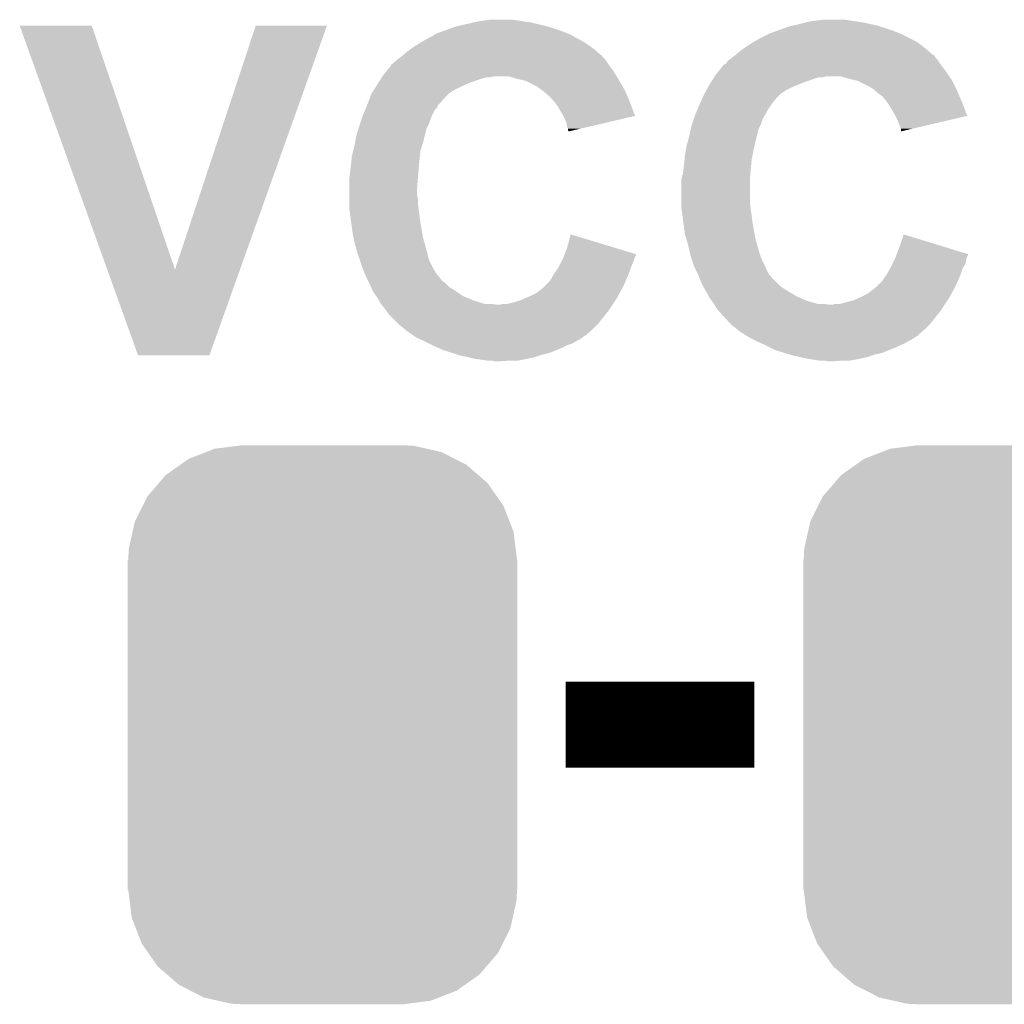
# Model space of a CAD drawing. Extents: x -1.3 to 24.2, y -3.9 to 53.4.
# Tile 7 of 33: x 8.5 to 11.4, y 5.7 to 8.6. Entities that reach past the tile are written whole.
import ezdxf

# ---------------------------------------------------------------- set-up
doc = ezdxf.new("R2010")
doc.units = 0
doc.layers.get('0').update_dxf_attribs({"linetype": 'CONTINUOUS'})
doc.layers.add('DAC_24_CLICK_V100_GTO', color=14, linetype='CONTINUOUS')
doc.layers.add('DAC_24_CLICK_V100_GTS', color=12, linetype='CONTINUOUS')

# ---------------------------------------------------------------- blocks, each defined once
blk = doc.blocks.new('CUSTOM_76')
for points in [[(-0.344522, 0.80667), (-0.319682, 0.816338), (0.351232, 0.80667), (0.308712, 0.816338)], [(-0.319682, 0.816338), (-0.251122, 0.82504), (0.308712, 0.816338), (0.27044, 0.82504)], [(-0.251122, 0.82504), (-0.23749, 0.82677), (0.27044, 0.82504), (0.23749, 0.82677)], [(-0.396894, 0.786286), (-0.344522, 0.80667), (0.391508, 0.786286), (0.351232, 0.80667)], [(-0.464512, 0.738408), (-0.420946, 0.769256), (0.460796, 0.738408), (0.425156, 0.769256)], [(-0.420946, 0.769256), (-0.396894, 0.786286), (0.425156, 0.769256), (0.391508, 0.786286)], [(-0.484594, 0.715032), (-0.464512, 0.738408), (0.4878, 0.715032), (0.460796, 0.738408)], [(-0.5185, 0.67556), (-0.484594, 0.715032), (0.515528, 0.67556), (0.4878, 0.715032)], [(-0.532704, 0.647234), (-0.5185, 0.67556), (0.535424, 0.647234), (0.515528, 0.67556)], [(-0.555636, 0.601496), (-0.532704, 0.647234), (0.55303, 0.601496), (0.535424, 0.647234)], [(-0.562694, 0.569912), (-0.555636, 0.601496), (0.565186, 0.569912), (0.55303, 0.601496)], [(-0.573704, 0.520636), (-0.562694, 0.569912), (0.571254, 0.520636), (0.565186, 0.569912)], [(-0.57531, 0.48768), (-0.573704, 0.520636), (0.57531, 0.48768), (0.571254, 0.520636)], [(-0.57658, -0.48768), (-0.57658, 0.48768), (0.57658, -0.48768), (0.57658, 0.48768)], [(-0.571252, -0.520636), (-0.57531, -0.48768), (0.573704, -0.520636), (0.57531, -0.48768)], [(-0.565186, -0.569912), (-0.571252, -0.520636), (0.562692, -0.569912), (0.573704, -0.520636)], [(-0.553028, -0.601496), (-0.565186, -0.569912), (0.555636, -0.601496), (0.562692, -0.569912)], [(-0.535424, -0.647234), (-0.553028, -0.601496), (0.532702, -0.647234), (0.555636, -0.601496)], [(-0.515526, -0.67556), (-0.535424, -0.647234), (0.5185, -0.67556), (0.532702, -0.647234)], [(-0.4878, -0.715032), (-0.515526, -0.67556), (0.484592, -0.715032), (0.5185, -0.67556)], [(-0.460794, -0.738408), (-0.4878, -0.715032), (0.464512, -0.738408), (0.484592, -0.715032)], [(-0.425156, -0.769256), (-0.460794, -0.738408), (0.420944, -0.769256), (0.464512, -0.738408)], [(-0.391506, -0.786286), (-0.425156, -0.769256), (0.396894, -0.786286), (0.420944, -0.769256)], [(-0.351232, -0.80667), (-0.391506, -0.786286), (0.34452, -0.80667), (0.396894, -0.786286)], [(-0.30871, -0.816338), (-0.351232, -0.80667), (0.319682, -0.816338), (0.34452, -0.80667)], [(-0.27044, -0.82504), (-0.30871, -0.816338), (0.25112, -0.82504), (0.319682, -0.816338)], [(-0.23749, -0.82677), (-0.27044, -0.82504), (0.23749, -0.82677), (0.25112, -0.82504)]]:
    blk.add_solid(points)

msp = doc.modelspace()

# ---------------------------------------------------------------- linework, layer by layer
at = {"layer": 'DAC_24_CLICK_V100_GTO', "const_width": 0.254}
msp.add_lwpolyline([(10.14984, 6.5532), (10.70864, 6.5532)], dxfattribs=at)
at = {"layer": 'DAC_24_CLICK_V100_GTO'}
for points in [[(9.835728, 8.62076), (9.85774, 8.62584), (10.088878, 8.62076), (10.06602, 8.62584)], [(9.85774, 8.62584), (9.879752, 8.63092), (10.06602, 8.62584), (10.0457, 8.63092)], [(9.879752, 8.63092), (9.89076, 8.63346), (10.0457, 8.63092), (10.02538, 8.63346)], [(9.89076, 8.63346), (9.90854, 8.636), (10.02538, 8.63346), (10.01014, 8.636)], [(9.90854, 8.636), (9.926322, 8.63854), (10.01014, 8.636), (9.992358, 8.63854)], [(10.821238, 8.620758), (10.84326, 8.62584), (11.0744, 8.620758), (11.051536, 8.62584)], [(10.84326, 8.62584), (10.86358, 8.63092), (11.051536, 8.62584), (11.028678, 8.63092)], [(10.86358, 8.63092), (10.873742, 8.63346), (11.028678, 8.63092), (11.0109, 8.63346)], [(10.873742, 8.63346), (10.892792, 8.636), (11.0109, 8.63346), (10.99312, 8.636)], [(10.892792, 8.636), (10.911842, 8.63854), (10.99312, 8.636), (10.977878, 8.63854)], [(8.534434, 8.620736), (8.534428, 8.62075), (8.747764, 8.620736), (8.534428, 8.62075)], [(8.793618, 7.899486), (8.534434, 8.620736), (8.994168, 7.899486), (8.747764, 8.620736)], [(8.994168, 7.899486), (9.232912, 8.620724), (9.186372, 7.899486), (9.44371, 8.620724)], [(9.232912, 8.620724), (9.232924, 8.62076), (9.44371, 8.620724), (9.232924, 8.62076)], [(9.76427, 8.59536), (9.768842, 8.5979), (10.162542, 8.59536), (10.156192, 8.5979)], [(9.768842, 8.5979), (9.789796, 8.60552), (10.156192, 8.5979), (10.13714, 8.60552)], [(9.789796, 8.60552), (9.810752, 8.61314), (10.13714, 8.60552), (10.11428, 8.61314)], [(9.810752, 8.61314), (9.824722, 8.61822), (10.11428, 8.61314), (10.097346, 8.61822)], [(9.824722, 8.61822), (9.835728, 8.62076), (10.097346, 8.61822), (10.088878, 8.62076)], [(10.74928, 8.59536), (10.754362, 8.5979), (11.14552, 8.59536), (11.13917, 8.5979)], [(10.754362, 8.5979), (10.775316, 8.60552), (11.13917, 8.5979), (11.12012, 8.60552)], [(10.775316, 8.60552), (10.810242, 8.61822), (11.12012, 8.60552), (11.082016, 8.61822)], [(10.810242, 8.61822), (10.821238, 8.620758), (11.082016, 8.61822), (11.0744, 8.620758)], [(9.7028, 8.5598), (9.719058, 8.56996), (10.222778, 8.5598), (10.208262, 8.56996)], [(9.719058, 8.56996), (9.72312, 8.572498), (10.208262, 8.56996), (10.203694, 8.572498)], [(9.72312, 8.572498), (9.76427, 8.59536), (10.203694, 8.572498), (10.162542, 8.59536)], [(10.68578, 8.5598), (10.702038, 8.56996), (11.20684, 8.5598), (11.19377, 8.56996)], [(10.702038, 8.56996), (10.7061, 8.572498), (11.19377, 8.56996), (11.189204, 8.572498)], [(10.7061, 8.572498), (10.724388, 8.58266), (11.189204, 8.572498), (11.17092, 8.58266)], [(10.724388, 8.58266), (10.72896, 8.5852), (11.17092, 8.58266), (11.16584, 8.5852)], [(10.72896, 8.5852), (10.74928, 8.59536), (11.16584, 8.5852), (11.14552, 8.59536)], [(9.66978, 8.5344), (9.68502, 8.5471), (10.253978, 8.5344), (10.239468, 8.5471)], [(9.68502, 8.5471), (9.692132, 8.55218), (10.239468, 8.5471), (10.233662, 8.55218)], [(9.692132, 8.55218), (9.7028, 8.5598), (10.233662, 8.55218), (10.222778, 8.5598)], [(10.65276, 8.5344), (10.668, 8.5471), (11.236958, 8.5344), (11.222446, 8.5471)], [(10.668, 8.5471), (10.675112, 8.55218), (11.222446, 8.5471), (11.21664, 8.55218)], [(10.675112, 8.55218), (10.68578, 8.5598), (11.21664, 8.55218), (11.20684, 8.5598)], [(9.634242, 8.506466), (9.639292, 8.509002), (10.276836, 8.506466), (10.275146, 8.509002)], [(9.639292, 8.509002), (9.646922, 8.51662), (10.275146, 8.509002), (10.270068, 8.51662)], [(9.646922, 8.51662), (9.653694, 8.5217), (10.270068, 8.51662), (10.26668, 8.5217)], [(9.653694, 8.5217), (9.65708, 8.52424), (10.26668, 8.5217), (10.26414, 8.52424)], [(9.65708, 8.52424), (9.666596, 8.531854), (10.26414, 8.52424), (10.256526, 8.531854)], [(9.666596, 8.531854), (9.669742, 8.53437), (10.256526, 8.531854), (10.25652, 8.53437)], [(9.669742, 8.53437), (9.66978, 8.5344), (10.25652, 8.53437), (10.253978, 8.5344)], [(10.619744, 8.506462), (10.624812, 8.509004), (11.25982, 8.506462), (11.258124, 8.509004)], [(10.624812, 8.509004), (10.629902, 8.516622), (11.258124, 8.509004), (11.253046, 8.516622)], [(10.629902, 8.516622), (10.636672, 8.5217), (11.253046, 8.516622), (11.24966, 8.5217)], [(10.636672, 8.5217), (10.64006, 8.52424), (11.24966, 8.5217), (11.247126, 8.52424)], [(10.64006, 8.52424), (10.643244, 8.526788), (11.247126, 8.52424), (11.244582, 8.526788)], [(10.643244, 8.526788), (10.64958, 8.531856), (11.244582, 8.526788), (11.242042, 8.531856)], [(10.64958, 8.531856), (10.652752, 8.534394), (11.242042, 8.531856), (11.239506, 8.534394)], [(10.652752, 8.534394), (10.65276, 8.5344), (11.239506, 8.534394), (11.236958, 8.5344)], [(9.61136, 8.47598), (9.61967, 8.486138), (10.298178, 8.47598), (10.292082, 8.486138)], [(9.61967, 8.486138), (9.63422, 8.503918), (10.292082, 8.486138), (10.278748, 8.503918)], [(9.63422, 8.503918), (9.63424, 8.50646), (10.278748, 8.503918), (10.27684, 8.50646)], [(9.63424, 8.50646), (9.634242, 8.506466), (10.27684, 8.50646), (10.276836, 8.506466)], [(10.59434, 8.47598), (10.602652, 8.48614), (11.282172, 8.47598), (11.27506, 8.48614)], [(10.602652, 8.48614), (10.617198, 8.503918), (11.27506, 8.48614), (11.261728, 8.503918)], [(10.617198, 8.503918), (10.61974, 8.50646), (11.261728, 8.503918), (11.25982, 8.50646)], [(10.61974, 8.50646), (10.619744, 8.506462), (11.25982, 8.50646), (11.25982, 8.506462)], [(9.587114, 8.43788), (9.595196, 8.45058), (9.83488, 8.43788), (9.862822, 8.45058)], [(9.595196, 8.45058), (9.601662, 8.460742), (9.862822, 8.45058), (9.89076, 8.460742)], [(9.601662, 8.460742), (9.60651, 8.46836), (9.89076, 8.460742), (9.916156, 8.46836)], [(9.60651, 8.46836), (9.608126, 8.4709), (9.926318, 8.46836), (9.936478, 8.4709)], [(9.608126, 8.4709), (9.61136, 8.47598), (10.301226, 8.4709), (10.298178, 8.47598)], [(10.007602, 8.46328), (9.982198, 8.4709), (10.305798, 8.46328), (10.301226, 8.4709)], [(10.019036, 8.46074), (10.007602, 8.46328), (10.30732, 8.46074), (10.305798, 8.46328)], [(10.030458, 8.458202), (10.019036, 8.46074), (10.308802, 8.458202), (10.30732, 8.46074)], [(10.066018, 8.44042), (10.030458, 8.458202), (10.319174, 8.44042), (10.308802, 8.458202)], [(10.57656, 8.44804), (10.578176, 8.45058), (10.842244, 8.44804), (10.848342, 8.45058)], [(10.578176, 8.45058), (10.58464, 8.46074), (10.848342, 8.45058), (10.87628, 8.46074)], [(10.58464, 8.46074), (10.589488, 8.468358), (10.87628, 8.46074), (10.899138, 8.468358)], [(10.589488, 8.468358), (10.58949, 8.46836), (10.899138, 8.468358), (10.911836, 8.46836)], [(10.58949, 8.46836), (10.591106, 8.470898), (10.911836, 8.46836), (10.919458, 8.470898)], [(10.591106, 8.4709), (10.59434, 8.47598), (11.285728, 8.4709), (11.282172, 8.47598)], [(10.591106, 8.470898), (10.591106, 8.4709), (10.919458, 8.470898), (10.965178, 8.4709)], [(10.990582, 8.46328), (10.965178, 8.4709), (11.291062, 8.46328), (11.285728, 8.4709)], [(11.002024, 8.460738), (10.990582, 8.46328), (11.29284, 8.460738), (11.291062, 8.46328)], [(11.013438, 8.458202), (11.002024, 8.460738), (11.29411, 8.458202), (11.29284, 8.460738)], [(11.049, 8.44042), (11.013438, 8.458202), (11.303, 8.44042), (11.29411, 8.458202)], [(9.575802, 8.4201), (9.582264, 8.430258), (9.8044, 8.4201), (9.819638, 8.430258)], [(9.582264, 8.430258), (9.587114, 8.43788), (9.819638, 8.430258), (9.83488, 8.43788)], [(10.07618, 8.4328), (10.066018, 8.44042), (10.323618, 8.4328), (10.319174, 8.44042)], [(10.079994, 8.430258), (10.07618, 8.4328), (10.3251, 8.430258), (10.323618, 8.4328)], [(10.0838, 8.42772), (10.079994, 8.430258), (10.326188, 8.42772), (10.3251, 8.430258)], [(10.08634, 8.425178), (10.0838, 8.42772), (10.327278, 8.425178), (10.326188, 8.42772)], [(10.10412, 8.409942), (10.08634, 8.425178), (10.333808, 8.409942), (10.327278, 8.425178)], [(10.56132, 8.4201), (10.56686, 8.430258), (10.78738, 8.4201), (10.802618, 8.430258)], [(10.56686, 8.430258), (10.571018, 8.43788), (10.802618, 8.430258), (10.81786, 8.43788)], [(10.571018, 8.43788), (10.57656, 8.44804), (10.81786, 8.43788), (10.842244, 8.44804)], [(11.061698, 8.432802), (11.049, 8.44042), (11.30681, 8.432802), (11.303, 8.44042)], [(11.064242, 8.43026), (11.061698, 8.432802), (11.30808, 8.43026), (11.30681, 8.432802)], [(11.06932, 8.425182), (11.064242, 8.43026), (11.310258, 8.425182), (11.30808, 8.43026)], [(11.089638, 8.409942), (11.06932, 8.425182), (11.316788, 8.409942), (11.310258, 8.425182)], [(9.565054, 8.392162), (9.570916, 8.4074), (9.779002, 8.392162), (9.7917, 8.4074)], [(9.570916, 8.4074), (9.5758, 8.420098), (9.7917, 8.4074), (9.804398, 8.420098)], [(9.5758, 8.420098), (9.575802, 8.4201), (9.804398, 8.420098), (9.8044, 8.4201)], [(10.117458, 8.3947), (10.10412, 8.409942), (10.34034, 8.3947), (10.333808, 8.409942)], [(10.1219, 8.389622), (10.117458, 8.3947), (10.34224, 8.389622), (10.34034, 8.3947)], [(10.548422, 8.392156), (10.555458, 8.4074), (10.761978, 8.392156), (10.77468, 8.4074)], [(10.555458, 8.4074), (10.561318, 8.420098), (10.77468, 8.4074), (10.787378, 8.420098)], [(10.561318, 8.420098), (10.56132, 8.4201), (10.787378, 8.420098), (10.78738, 8.4201)], [(11.10107, 8.3947), (11.089638, 8.409942), (11.32332, 8.3947), (11.316788, 8.409942)], [(11.10488, 8.389618), (11.10107, 8.3947), (11.325222, 8.389618), (11.32332, 8.3947)], [(9.551458, 8.35914), (9.55569, 8.369296), (9.75614, 8.35914), (9.761218, 8.369296)], [(9.55569, 8.369296), (9.558868, 8.376926), (9.761218, 8.369296), (9.768836, 8.376926)], [(9.558868, 8.376926), (9.56204, 8.384536), (9.768836, 8.376926), (9.77138, 8.384536)], [(9.56204, 8.384536), (9.5631, 8.38708), (9.77138, 8.384536), (9.773922, 8.38708)], [(9.5631, 8.38708), (9.565054, 8.392162), (9.773922, 8.38708), (9.779002, 8.392162)], [(10.1346, 8.3693), (10.1219, 8.389622), (10.349844, 8.3693), (10.34224, 8.389622)], [(10.143314, 8.354054), (10.1346, 8.3693), (10.355548, 8.354054), (10.349844, 8.3693)], [(10.534438, 8.359142), (10.53867, 8.369298), (10.74166, 8.359142), (10.74674, 8.369298)], [(10.53867, 8.369298), (10.54502, 8.38454), (10.74674, 8.369298), (10.7569, 8.38454)], [(10.54502, 8.38454), (10.54608, 8.38708), (10.7569, 8.38454), (10.75943, 8.38708)], [(10.54608, 8.38708), (10.546082, 8.387088), (10.75943, 8.38708), (10.759438, 8.387088)], [(10.546082, 8.387088), (10.548422, 8.392156), (10.759438, 8.387088), (10.761978, 8.392156)], [(11.11758, 8.3693), (11.10488, 8.389618), (11.332824, 8.3693), (11.325222, 8.389618)], [(11.126294, 8.354054), (11.11758, 8.3693), (11.338528, 8.354054), (11.332824, 8.3693)], [(9.541932, 8.3312), (9.547014, 8.346442), (9.74598, 8.3312), (9.75106, 8.346442)], [(9.547014, 8.346442), (9.5504, 8.356598), (9.75106, 8.346442), (9.755122, 8.356598)], [(9.5504, 8.356598), (9.551458, 8.35914), (9.755122, 8.356598), (9.75614, 8.35914)], [(10.14476, 8.351522), (10.143314, 8.354054), (10.344714, 8.351522), (10.355548, 8.354054)], [(10.152378, 8.333742), (10.14476, 8.351522), (10.26864, 8.333742), (10.344714, 8.351522)], [(10.524914, 8.3312), (10.529996, 8.346448), (10.72896, 8.3312), (10.73404, 8.346448)], [(10.529996, 8.346448), (10.53338, 8.356598), (10.73404, 8.346448), (10.740132, 8.356598)], [(10.53338, 8.356598), (10.534438, 8.359142), (10.740132, 8.356598), (10.74166, 8.359142)], [(11.12774, 8.351522), (11.126294, 8.354054), (11.327688, 8.351522), (11.338528, 8.354054)], [(11.13536, 8.33374), (11.12774, 8.351522), (11.251562, 8.33374), (11.327688, 8.351522)], [(9.53008, 8.293102), (9.537112, 8.315958), (9.732644, 8.293102), (9.738358, 8.315958)], [(9.537112, 8.315958), (9.54024, 8.32612), (9.738358, 8.315958), (9.743438, 8.32612)], [(9.54024, 8.32612), (9.541932, 8.3312), (9.743438, 8.32612), (9.74598, 8.3312)], [(10.15492, 8.321042), (10.152378, 8.333742), (10.214304, 8.321042), (10.26864, 8.333742)], [(10.157458, 8.315964), (10.15492, 8.321042), (10.192576, 8.315964), (10.214304, 8.321042)], [(10.15746, 8.310878), (10.157458, 8.315964), (10.170816, 8.310878), (10.192576, 8.315964)], [(10.159992, 8.308348), (10.15746, 8.310878), (10.159992, 8.308348), (10.170816, 8.310878)], [(10.5156, 8.2931), (10.520874, 8.315958), (10.715624, 8.2931), (10.721338, 8.315958)], [(10.520874, 8.315958), (10.52322, 8.326118), (10.721338, 8.315958), (10.726418, 8.326118)], [(10.52322, 8.326118), (10.524914, 8.3312), (10.726418, 8.326118), (10.72896, 8.3312)], [(11.14044, 8.32104), (11.13536, 8.33374), (11.197194, 8.32104), (11.251562, 8.33374)], [(11.142978, 8.315964), (11.14044, 8.32104), (11.175464, 8.315964), (11.197194, 8.32104)], [(11.14298, 8.308376), (11.142978, 8.315964), (11.14298, 8.308376), (11.175464, 8.315964)], [(9.526846, 8.275322), (9.53008, 8.293102), (9.7282, 8.275322), (9.732644, 8.293102)], [(10.51075, 8.27532), (10.5156, 8.2931), (10.71118, 8.27532), (10.715624, 8.2931)], [(9.51738, 8.23468), (9.521824, 8.252458), (9.718802, 8.23468), (9.72058, 8.252458)], [(9.521824, 8.252458), (9.525, 8.26516), (9.72058, 8.252458), (9.724812, 8.26516)], [(9.525, 8.26516), (9.526846, 8.275322), (9.724812, 8.26516), (9.7282, 8.275322)], [(10.5029, 8.23468), (10.505862, 8.25246), (10.702542, 8.23468), (10.7061, 8.25246)], [(10.505862, 8.25246), (10.50798, 8.265162), (10.7061, 8.25246), (10.708922, 8.265162)], [(10.50798, 8.265162), (10.51075, 8.27532), (10.708922, 8.265162), (10.71118, 8.27532)], [(9.51484, 8.20928), (9.51738, 8.23468), (9.716262, 8.20928), (9.718802, 8.23468)], [(10.50036, 8.20928), (10.502138, 8.227062), (10.69924, 8.20928), (10.70102, 8.227062)], [(10.502138, 8.227062), (10.5029, 8.23468), (10.70102, 8.227062), (10.702542, 8.23468)], [(9.5123, 8.18642), (9.513992, 8.20166), (9.71423, 8.18642), (9.7155, 8.20166)], [(9.513992, 8.20166), (9.51484, 8.20928), (9.7155, 8.20166), (9.716262, 8.20928)], [(10.49782, 8.186422), (10.499512, 8.20166), (10.69721, 8.186422), (10.69848, 8.20166)], [(10.499512, 8.20166), (10.50036, 8.20928), (10.69848, 8.20166), (10.69924, 8.20928)], [(9.50976, 8.1661), (9.510394, 8.17118), (9.712568, 8.1661), (9.71296, 8.17118)], [(9.50976, 8.138162), (9.50976, 8.1661), (9.71042, 8.138162), (9.712568, 8.1661)], [(9.510394, 8.17118), (9.5123, 8.18642), (9.71296, 8.17118), (9.71423, 8.18642)], [(10.49274, 8.166102), (10.49401, 8.171182), (10.69594, 8.166102), (10.69594, 8.171182)], [(10.49274, 8.09244), (10.49274, 8.166102), (10.69594, 8.09244), (10.69594, 8.166102)], [(10.49401, 8.171182), (10.49782, 8.186422), (10.69594, 8.171182), (10.69721, 8.186422)], [(9.50976, 8.120378), (9.50976, 8.138162), (9.71042, 8.120378), (9.71042, 8.138162)], [(9.50976, 8.110218), (9.50976, 8.120378), (9.71296, 8.110218), (9.71042, 8.120378)], [(9.50976, 8.09244), (9.50976, 8.110218), (9.71296, 8.09244), (9.71296, 8.110218)], [(9.50976, 8.082282), (9.50976, 8.09244), (9.714412, 8.082282), (9.71296, 8.09244)], [(9.513148, 8.05688), (9.50976, 8.082282), (9.71804, 8.05688), (9.714412, 8.082282)], [(10.49274, 8.082282), (10.49274, 8.09244), (10.697392, 8.082282), (10.69594, 8.09244)], [(10.496128, 8.05688), (10.49274, 8.082282), (10.70102, 8.05688), (10.697392, 8.082282)], [(9.515858, 8.03656), (9.513148, 8.05688), (9.72058, 8.03656), (9.71804, 8.05688)], [(10.498838, 8.03656), (10.496128, 8.05688), (10.70356, 8.03656), (10.70102, 8.05688)], [(9.51992, 8.00608), (9.515858, 8.03656), (9.72596, 8.00608), (9.72058, 8.03656)], [(10.5029, 8.006082), (10.498838, 8.03656), (10.70894, 8.006082), (10.70356, 8.03656)], [(9.522642, 7.99338), (9.51992, 8.00608), (9.7282, 7.99338), (9.72596, 8.00608)], [(9.52754, 7.97052), (9.522642, 7.99338), (9.73455, 7.97052), (9.7282, 7.99338)], [(10.15492, 7.96544), (10.16511, 8.003534), (10.290928, 7.96544), (10.16511, 8.003534)], [(10.50653, 7.99338), (10.5029, 8.006082), (10.71118, 7.99338), (10.70894, 8.006082)], [(10.51306, 7.97052), (10.50653, 7.99338), (10.71753, 7.97052), (10.71118, 7.99338)], [(11.1379, 7.965438), (11.150628, 8.003536), (11.2748, 7.965438), (11.150628, 8.003536)], [(9.534574, 7.94766), (9.52754, 7.97052), (9.7409, 7.94766), (9.73455, 7.97052)], [(10.147094, 7.945096), (10.15492, 7.96544), (10.35812, 7.945096), (10.290928, 7.96544)], [(10.518338, 7.94766), (10.51306, 7.97052), (10.72388, 7.94766), (10.71753, 7.97052)], [(11.130074, 7.945096), (11.1379, 7.965438), (11.3411, 7.945096), (11.2748, 7.965438)], [(9.5377, 7.9375), (9.534574, 7.94766), (9.74344, 7.9375), (9.7409, 7.94766)], [(9.541088, 7.927338), (9.5377, 7.9375), (9.74598, 7.927338), (9.74344, 7.9375)], [(9.54786, 7.907022), (9.541088, 7.927338), (9.75614, 7.907022), (9.74598, 7.927338)], [(10.12952, 7.907022), (10.140948, 7.92988), (10.343896, 7.907022), (10.35304, 7.92988)], [(10.140948, 7.92988), (10.14222, 7.93242), (10.35304, 7.92988), (10.353886, 7.93242)], [(10.14222, 7.93242), (10.144172, 7.937498), (10.353886, 7.93242), (10.35558, 7.937498)], [(10.144172, 7.937498), (10.146126, 7.942576), (10.35558, 7.937498), (10.358118, 7.942576)], [(10.146126, 7.942576), (10.147094, 7.945096), (10.358118, 7.942576), (10.35812, 7.945096)], [(10.520682, 7.9375), (10.518338, 7.94766), (10.72769, 7.9375), (10.72388, 7.94766)], [(10.52407, 7.92734), (10.520682, 7.9375), (10.7315, 7.92734), (10.72769, 7.9375)], [(10.53084, 7.907022), (10.52407, 7.92734), (10.74166, 7.907022), (10.7315, 7.92734)], [(11.117578, 7.917178), (11.123928, 7.929878), (11.33348, 7.917178), (11.33602, 7.929878)], [(11.123928, 7.929878), (11.1252, 7.93242), (11.33602, 7.929878), (11.336866, 7.93242)], [(11.1252, 7.93242), (11.127152, 7.937498), (11.336866, 7.93242), (11.33856, 7.937498)], [(11.127152, 7.937498), (11.129106, 7.942576), (11.33856, 7.937498), (11.341098, 7.942576)], [(11.129106, 7.942576), (11.130074, 7.945096), (11.341098, 7.942576), (11.3411, 7.945096)], [(8.884916, 7.645424), (8.793618, 7.899486), (9.095724, 7.645424), (9.186372, 7.899486)], [(9.54786, 7.907018), (9.54786, 7.907022), (9.756144, 7.907018), (9.75614, 7.907022)], [(9.554968, 7.88925), (9.54786, 7.907018), (9.7663, 7.88925), (9.756144, 7.907018)], [(10.117666, 7.889242), (10.127826, 7.904482), (10.3378, 7.889242), (10.34288, 7.904482)], [(10.127826, 7.904482), (10.12952, 7.907022), (10.34288, 7.904482), (10.343896, 7.907022)], [(10.530842, 7.90702), (10.53084, 7.907022), (10.74166, 7.90702), (10.74166, 7.907022)], [(10.539728, 7.889248), (10.530842, 7.90702), (10.749282, 7.889248), (10.74166, 7.90702)], [(11.102624, 7.889242), (11.111092, 7.904488), (11.32078, 7.889242), (11.32586, 7.904488)], [(11.111092, 7.904488), (11.1125, 7.90702), (11.32586, 7.904488), (11.32738, 7.90702)], [(11.1125, 7.90702), (11.117578, 7.917178), (11.32738, 7.90702), (11.33348, 7.917178)], [(9.55802, 7.88162), (9.554968, 7.88925), (9.772656, 7.88162), (9.7663, 7.88925)], [(9.56183, 7.874002), (9.55802, 7.88162), (9.779, 7.874002), (9.772656, 7.88162)], [(9.5631, 7.87146), (9.56183, 7.874002), (9.77903, 7.87146), (9.779, 7.874002)], [(9.563112, 7.871438), (9.5631, 7.87146), (9.781546, 7.871438), (9.77903, 7.87146)], [(9.565636, 7.866388), (9.563112, 7.871438), (9.784084, 7.866388), (9.781546, 7.871438)], [(10.104122, 7.866382), (10.11428, 7.88416), (10.328002, 7.866382), (10.335622, 7.88416)], [(10.11428, 7.88416), (10.117666, 7.889242), (10.335622, 7.88416), (10.3378, 7.889242)], [(10.54354, 7.88162), (10.539728, 7.889248), (10.755636, 7.88162), (10.749282, 7.889248)], [(10.546588, 7.874002), (10.54354, 7.88162), (10.76198, 7.874002), (10.755636, 7.88162)], [(10.547604, 7.87146), (10.546588, 7.874002), (10.76201, 7.87146), (10.76198, 7.874002)], [(10.547608, 7.871454), (10.547604, 7.87146), (10.764526, 7.871454), (10.76201, 7.87146)], [(10.5537, 7.85622), (10.547608, 7.871454), (10.779762, 7.85622), (10.764526, 7.871454)], [(11.0871, 7.86638), (11.099802, 7.88416), (11.310982, 7.86638), (11.318602, 7.88416)], [(11.099802, 7.88416), (11.102624, 7.889242), (11.318602, 7.88416), (11.32078, 7.889242)], [(9.568182, 7.861298), (9.565636, 7.866388), (9.791702, 7.861298), (9.784084, 7.866388)], [(9.57072, 7.85622), (9.568182, 7.861298), (9.796782, 7.85622), (9.791702, 7.861298)], [(9.574106, 7.8486), (9.57072, 7.85622), (9.804402, 7.8486), (9.796782, 7.85622)], [(9.579748, 7.8359), (9.574106, 7.8486), (9.82472, 7.8359), (9.804402, 7.8486)], [(10.060932, 7.828282), (10.0838, 7.846062), (10.309014, 7.828282), (10.318496, 7.846062)], [(10.0838, 7.846062), (10.091418, 7.85368), (10.318496, 7.846062), (10.32256, 7.85368)], [(10.091418, 7.85368), (10.104122, 7.866382), (10.32256, 7.85368), (10.328002, 7.866382)], [(10.557934, 7.8486), (10.5537, 7.85622), (10.787382, 7.8486), (10.779762, 7.85622)], [(10.56499, 7.8359), (10.557934, 7.8486), (10.8077, 7.8359), (10.787382, 7.8486)], [(11.043912, 7.828282), (11.06678, 7.846062), (11.291994, 7.828282), (11.301476, 7.846062)], [(11.06678, 7.846062), (11.074398, 7.85368), (11.301476, 7.846062), (11.30554, 7.85368)], [(11.074398, 7.85368), (11.0871, 7.86638), (11.30554, 7.85368), (11.310982, 7.86638)], [(9.58088, 7.833352), (9.579748, 7.8359), (9.828542, 7.833352), (9.82472, 7.8359)], [(9.589952, 7.82066), (9.58088, 7.833352), (9.847572, 7.82066), (9.828542, 7.833352)], [(9.59358, 7.815582), (9.589952, 7.82066), (9.859762, 7.815582), (9.847572, 7.82066)], [(9.597936, 7.80796), (9.59358, 7.815582), (9.878058, 7.80796), (9.859762, 7.815582)], [(10.015222, 7.80796), (10.03236, 7.81558), (10.29716, 7.80796), (10.30224, 7.81558)], [(10.03236, 7.81558), (10.060932, 7.828282), (10.30224, 7.81558), (10.309014, 7.828282)], [(10.5664, 7.83336), (10.56499, 7.8359), (10.811934, 7.83336), (10.8077, 7.8359)], [(10.573656, 7.82066), (10.5664, 7.83336), (10.833102, 7.82066), (10.811934, 7.83336)], [(10.576558, 7.81558), (10.573656, 7.82066), (10.844276, 7.81558), (10.833102, 7.82066)], [(10.582006, 7.807958), (10.576558, 7.81558), (10.86104, 7.807958), (10.844276, 7.81558)], [(11.000742, 7.80796), (11.017884, 7.81558), (11.28014, 7.80796), (11.28522, 7.81558)], [(11.017884, 7.81558), (11.0236, 7.81812), (11.28522, 7.81558), (11.286574, 7.81812)], [(11.0236, 7.81812), (11.043912, 7.828282), (11.286574, 7.81812), (11.291994, 7.828282)], [(9.603738, 7.797802), (9.597936, 7.80796), (9.911078, 7.797802), (9.878058, 7.80796)], [(9.60374, 7.7978), (9.603738, 7.797802), (9.911084, 7.7978), (9.911078, 7.797802)], [(9.605772, 7.79526), (9.60374, 7.7978), (9.949182, 7.79526), (9.92886, 7.7978)], [(9.6139, 7.7851), (9.605772, 7.79526), (10.28192, 7.7851), (10.288692, 7.79526)], [(9.619616, 7.77748), (9.6139, 7.7851), (10.27684, 7.77748), (10.28192, 7.7851)], [(9.949182, 7.79526), (9.956804, 7.795262), (10.288692, 7.79526), (10.288694, 7.795262)], [(9.956804, 7.795262), (9.961884, 7.7978), (10.288694, 7.795262), (10.290386, 7.7978)], [(9.977122, 7.7978), (9.99744, 7.80288), (10.290386, 7.7978), (10.293772, 7.80288)], [(9.99744, 7.80288), (10.015222, 7.80796), (10.293772, 7.80288), (10.29716, 7.80796)], [(10.589262, 7.7978), (10.582006, 7.807958), (10.896602, 7.7978), (10.86104, 7.807958)], [(10.590786, 7.79526), (10.589262, 7.7978), (10.934702, 7.79526), (10.91438, 7.7978)], [(10.596878, 7.785102), (10.590786, 7.79526), (11.2649, 7.785102), (11.271672, 7.79526)], [(10.602598, 7.77748), (10.596878, 7.785102), (11.25982, 7.77748), (11.2649, 7.785102)], [(10.934702, 7.79526), (10.939782, 7.795262), (11.271672, 7.79526), (11.271674, 7.795262)], [(10.939782, 7.795262), (10.947404, 7.7978), (11.271674, 7.795262), (11.273366, 7.7978)], [(10.962644, 7.7978), (10.98042, 7.80288), (11.273366, 7.7978), (11.276752, 7.80288)], [(10.98042, 7.80288), (11.000742, 7.80796), (11.276752, 7.80288), (11.28014, 7.80796)], [(9.62152, 7.77494), (9.619616, 7.77748), (10.274808, 7.77494), (10.27684, 7.77748)], [(9.6266, 7.76732), (9.62152, 7.77494), (10.268712, 7.76732), (10.274808, 7.77494)], [(9.65454, 7.73938), (9.6266, 7.76732), (10.24636, 7.73938), (10.268712, 7.76732)], [(10.6045, 7.774942), (10.602598, 7.77748), (11.257788, 7.774942), (11.25982, 7.77748)], [(10.612118, 7.767312), (10.6045, 7.774942), (11.251684, 7.767312), (11.257788, 7.774942)], [(10.614654, 7.762262), (10.612118, 7.767312), (11.247644, 7.762262), (11.251684, 7.767312)], [(10.617202, 7.76224), (10.614654, 7.762262), (11.247628, 7.76224), (11.247644, 7.762262)], [(10.637776, 7.73938), (10.617202, 7.76224), (11.22934, 7.73938), (11.247628, 7.76224)], [(9.65708, 7.73684), (9.65454, 7.73938), (10.24382, 7.73684), (10.24636, 7.73938)], [(9.67613, 7.7216), (9.65708, 7.73684), (10.22858, 7.7216), (10.24382, 7.73684)], [(10.64006, 7.73684), (10.637776, 7.73938), (11.2268, 7.73684), (11.22934, 7.73938)], [(10.65911, 7.7216), (10.64006, 7.73684), (11.21156, 7.7216), (11.2268, 7.73684)], [(9.68248, 7.71652), (9.67613, 7.7216), (10.222652, 7.71652), (10.22858, 7.7216)], [(9.696992, 7.706362), (9.68248, 7.71652), (10.2108, 7.706362), (10.222652, 7.71652)], [(9.700624, 7.70382), (9.696992, 7.706362), (10.208262, 7.70382), (10.2108, 7.706362)], [(9.700634, 7.703814), (9.700624, 7.70382), (10.205714, 7.703814), (10.208262, 7.70382)], [(9.707878, 7.698742), (9.700634, 7.703814), (10.200642, 7.698742), (10.205714, 7.703814)], [(9.707884, 7.69874), (9.707878, 7.698742), (10.20064, 7.69874), (10.200642, 7.698742)], [(9.719058, 7.69366), (9.707884, 7.69874), (10.193018, 7.69366), (10.20064, 7.69874)], [(9.730234, 7.68858), (9.719058, 7.69366), (10.182862, 7.68858), (10.193018, 7.69366)], [(10.66546, 7.71652), (10.65911, 7.7216), (11.205632, 7.71652), (11.21156, 7.7216)], [(10.681428, 7.70636), (10.66546, 7.71652), (11.19378, 7.70636), (11.205632, 7.71652)], [(10.68542, 7.70382), (10.681428, 7.70636), (11.19375, 7.70382), (11.19378, 7.70636)], [(10.685426, 7.703816), (10.68542, 7.70382), (11.191234, 7.703816), (11.19375, 7.70382)], [(10.6934, 7.698742), (10.685426, 7.703816), (11.183622, 7.698742), (11.191234, 7.703816)], [(10.703564, 7.69366), (10.6934, 7.698742), (11.175998, 7.69366), (11.183622, 7.698742)], [(10.713722, 7.68858), (10.703564, 7.69366), (11.165842, 7.68858), (11.175998, 7.69366)], [(9.73582, 7.68604), (9.730234, 7.68858), (10.17863, 7.68604), (10.182862, 7.68858)], [(9.74598, 7.68096), (9.73582, 7.68604), (10.170168, 7.68096), (10.17863, 7.68604)], [(9.75614, 7.67588), (9.74598, 7.68096), (10.15492, 7.67588), (10.170168, 7.68096)], [(9.76122, 7.67334), (9.75614, 7.67588), (10.14984, 7.67334), (10.15492, 7.67588)], [(9.772396, 7.66826), (9.76122, 7.67334), (10.13968, 7.66826), (10.14984, 7.67334)], [(9.78916, 7.66064), (9.772396, 7.66826), (10.1219, 7.66064), (10.13968, 7.66826)], [(10.7188, 7.68604), (10.713722, 7.68858), (11.16161, 7.68604), (11.165842, 7.68858)], [(10.729976, 7.68096), (10.7188, 7.68604), (11.15315, 7.68096), (11.16161, 7.68604)], [(10.741152, 7.67588), (10.729976, 7.68096), (11.14044, 7.67588), (11.15315, 7.68096)], [(10.74674, 7.67334), (10.741152, 7.67588), (11.13536, 7.67334), (11.14044, 7.67588)], [(10.7569, 7.66826), (10.74674, 7.67334), (11.1252, 7.66826), (11.13536, 7.67334)], [(10.77214, 7.66064), (10.7569, 7.66826), (11.10488, 7.66064), (11.1252, 7.66826)], [(9.095716, 7.6454), (8.884916, 7.645424), (9.095716, 7.6454), (9.095724, 7.645424)], [(9.81456, 7.65302), (9.78916, 7.66064), (10.101578, 7.65302), (10.1219, 7.66064)], [(9.829806, 7.64794), (9.81456, 7.65302), (10.081262, 7.64794), (10.101578, 7.65302)], [(9.83742, 7.645402), (9.829806, 7.64794), (10.073646, 7.645402), (10.081262, 7.64794)], [(9.86282, 7.64032), (9.83742, 7.645402), (10.058398, 7.64032), (10.073646, 7.645402)], [(9.88314, 7.63524), (9.86282, 7.64032), (10.03554, 7.63524), (10.058398, 7.64032)], [(9.90346, 7.6327), (9.88314, 7.63524), (10.021568, 7.6327), (10.03554, 7.63524)], [(10.797542, 7.65302), (10.77214, 7.66064), (11.087098, 7.65302), (11.10488, 7.66064)], [(10.814482, 7.647938), (10.797542, 7.65302), (11.06424, 7.647938), (11.087098, 7.65302)], [(10.822942, 7.6454), (10.814482, 7.647938), (11.056622, 7.6454), (11.06424, 7.647938)], [(10.845802, 7.64032), (10.822942, 7.6454), (11.041378, 7.64032), (11.056622, 7.6454)], [(10.868662, 7.63524), (10.845802, 7.64032), (11.01852, 7.63524), (11.041378, 7.64032)], [(10.88644, 7.6327), (10.868662, 7.63524), (11.004548, 7.6327), (11.01852, 7.63524)], [(9.918698, 7.63016), (9.90346, 7.6327), (10.007598, 7.63016), (10.021568, 7.6327)], [(9.941558, 7.627622), (9.933936, 7.63016), (9.951742, 7.627622), (9.97966, 7.63016)], [(9.951722, 7.62762), (9.941558, 7.627622), (9.951722, 7.62762), (9.951742, 7.627622)], [(10.901678, 7.63016), (10.88644, 7.6327), (10.990578, 7.63016), (11.004548, 7.6327)], [(10.927078, 7.62762), (10.916918, 7.63016), (10.934702, 7.62762), (10.96518, 7.63016)]]:
    msp.add_solid(points, dxfattribs=at)

# ---------------------------------------------------------------- block references
at = {"layer": 'DAC_24_CLICK_V100_GTS'}
for p in [(9.43102, 6.5532), (11.43, 6.5532)]:
    msp.add_blockref('CUSTOM_76', p, dxfattribs=at)

doc.saveas('drawing.dxf')
